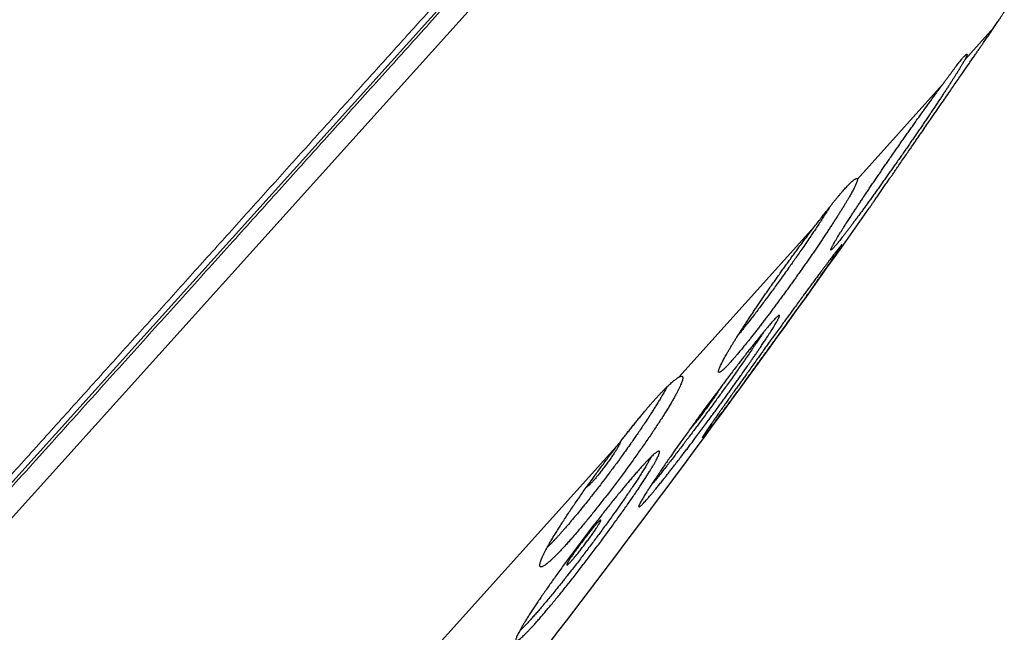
# Model space of a CAD drawing. Header units: millimetres. Extents: x 8 to 587, y 12 to 540.
# Tile 255 of 256: x 568 to 586, y 504 to 515. Entities that reach past the tile are written whole.
import ezdxf

# ---------------------------------------------------------------- set-up
doc = ezdxf.new("R2010")
doc.units = ezdxf.units.MM

msp = doc.modelspace()

# ---------------------------------------------------------------- linework, layer by layer
at = {"color": 7, "linetype": 'Continuous', "lineweight": 30}
msp.add_line((533.908, 468.412), (584.025, 524.073), dxfattribs=at)
at = {"color": 252, "linetype": 'Continuous', "lineweight": 0}
for p, q in [((534.184, 468.095), (584.369, 523.831)), ((584.981, 513.855), (585.497, 514.428)), ((583.074, 511.737), (584.588, 513.418)), ((579.906, 508.219), (582.315, 510.894)), ((575.694, 503.541), (578.832, 507.026))]:
    msp.add_line(p, q, dxfattribs=at)
at = {"color": 7, "linetype": 'Continuous', "lineweight": 30}
msp.add_arc((396.383, 642.634), 228.478, 321.41284, 324.88794, dxfattribs=at)
at = {"color": 252, "linetype": 'Continuous', "lineweight": 0}
for points, knots in [([(533.8, 468.442), (533.8, 468.442), (533.801, 468.443), (533.811, 468.454), (533.826, 468.47), (533.846, 468.493), (533.873, 468.523), (533.906, 468.559), (533.944, 468.602), (533.99, 468.652), (534.042, 468.71), (534.101, 468.776), (534.167, 468.849), (534.239, 468.93), (534.318, 469.017), (534.403, 469.112), (534.494, 469.213), (534.592, 469.322), (534.696, 469.437), (534.807, 469.56), (534.924, 469.69), (535.044, 469.824), (535.168, 469.961), (535.295, 470.102), (535.428, 470.25), (535.566, 470.403), (535.71, 470.563), (535.859, 470.729), (536.015, 470.902), (536.177, 471.082), (536.344, 471.267), (536.516, 471.458), (536.693, 471.655), (536.876, 471.858), (537.067, 472.07), (537.266, 472.292), (537.475, 472.523), (537.688, 472.76), (537.907, 473.003), (538.132, 473.253), (538.362, 473.508), (538.597, 473.77), (538.838, 474.037), (539.084, 474.31), (539.335, 474.589), (539.591, 474.873), (539.847, 475.158), (540.103, 475.442), (540.358, 475.725), (540.617, 476.013), (540.881, 476.306), (541.15, 476.604), (541.424, 476.909), (541.703, 477.219), (541.987, 477.534), (542.274, 477.853), (542.565, 478.177), (542.861, 478.505), (543.16, 478.837), (543.467, 479.178), (543.784, 479.53), (544.109, 479.891), (544.438, 480.256), (544.77, 480.625), (545.107, 480.999), (545.446, 481.376), (545.79, 481.758), (546.137, 482.143), (546.487, 482.532), (546.84, 482.924), (547.197, 483.32), (547.549, 483.712), (547.898, 484.099), (548.242, 484.482), (548.589, 484.867), (548.938, 485.254), (549.291, 485.646), (549.647, 486.042), (550.008, 486.442), (550.37, 486.845), (550.734, 487.249), (551.1, 487.656), (551.469, 488.065), (551.838, 488.475), (552.216, 488.895), (552.601, 489.322), (552.993, 489.758), (553.387, 490.196), (553.783, 490.635), (554.18, 491.076), (554.578, 491.518), (554.977, 491.961), (555.377, 492.406), (555.778, 492.851), (556.18, 493.298), (556.583, 493.745), (556.979, 494.184), (557.367, 494.616), (557.748, 495.039), (558.129, 495.462), (558.511, 495.886), (558.894, 496.311), (559.278, 496.739), (559.665, 497.167), (560.051, 497.596), (560.436, 498.024), (560.822, 498.452), (561.207, 498.88), (561.591, 499.307), (561.981, 499.74), (562.376, 500.179), (562.776, 500.623), (563.175, 501.067), (563.574, 501.509), (563.971, 501.95), (564.366, 502.389), (564.76, 502.827), (565.153, 503.263), (565.544, 503.697), (565.933, 504.13), (566.321, 504.56), (566.699, 504.98), (567.068, 505.39), (567.428, 505.789), (567.786, 506.187), (568.141, 506.582), (568.496, 506.976), (568.851, 507.37), (569.204, 507.762), (569.555, 508.152), (569.903, 508.539), (570.249, 508.923), (570.592, 509.304), (570.933, 509.682), (571.275, 510.063), (571.621, 510.446), (571.968, 510.831), (572.311, 511.213), (572.652, 511.591), (572.988, 511.965), (573.321, 512.334), (573.65, 512.7), (573.976, 513.061), (574.297, 513.418), (574.615, 513.771), (574.928, 514.119), (575.231, 514.456), (575.525, 514.782), (575.808, 515.097), (576.088, 515.408), (576.364, 515.714), (576.637, 516.017), (576.907, 516.317), (577.174, 516.613), (577.436, 516.905), (577.694, 517.191), (577.948, 517.473), (578.197, 517.749), (578.441, 518.021), (578.685, 518.292), (578.927, 518.561), (579.169, 518.829), (579.404, 519.091), (579.635, 519.346), (579.86, 519.596), (580.079, 519.84), (580.293, 520.078), (580.502, 520.31), (580.705, 520.535), (580.902, 520.754), (581.094, 520.967), (581.276, 521.169), (581.449, 521.361), (581.613, 521.544), (581.773, 521.721), (581.927, 521.892), (582.076, 522.058), (582.221, 522.218), (582.36, 522.373), (582.494, 522.522), (582.622, 522.665), (582.745, 522.801), (582.862, 522.931), (582.974, 523.055), (583.081, 523.174), (583.184, 523.289), (583.283, 523.398), (583.374, 523.5), (583.46, 523.595), (583.539, 523.683), (583.612, 523.764), (583.678, 523.837), (583.738, 523.904), (583.792, 523.963), (583.839, 524.015), (583.879, 524.06), (583.913, 524.097), (583.939, 524.127), (583.959, 524.15), (583.974, 524.166), (583.983, 524.176), (583.984, 524.177), (583.985, 524.177)], [0, 0, 0, 0, 0.0049, 0.0098, 0.0147, 0.0196, 0.0245, 0.0294, 0.0343, 0.0392, 0.0443334, 0.0494667, 0.0546, 0.0597333, 0.0648667, 0.07, 0.0751333, 0.0802667, 0.0854, 0.0905333, 0.0956667, 0.1008, 0.10564, 0.11048, 0.11532, 0.12016, 0.125, 0.1299, 0.1348, 0.1397, 0.1446, 0.1495, 0.1544, 0.1593, 0.1642, 0.1693334, 0.1744667, 0.1796, 0.1847334, 0.1898667, 0.195, 0.2001334, 0.2052667, 0.2104, 0.2155334, 0.2206667, 0.2258, 0.23064, 0.23548, 0.24032, 0.24516, 0.25, 0.2549, 0.2598, 0.2647, 0.2696, 0.2745, 0.2794, 0.2843001, 0.2892001, 0.2943334, 0.2994667, 0.3046, 0.3097334, 0.3148667, 0.32, 0.3251334, 0.3302667, 0.3354, 0.3405334, 0.3456667, 0.3508, 0.35564, 0.36048, 0.36532, 0.37016, 0.375, 0.3799001, 0.3848001, 0.3897001, 0.3946001, 0.3995001, 0.4044001, 0.4093001, 0.4142001, 0.4193334, 0.4244667, 0.4296001, 0.4347334, 0.4398667, 0.4450001, 0.4501334, 0.4552667, 0.4604001, 0.4655334, 0.4706667, 0.4758, 0.4806401, 0.4854801, 0.4903201, 0.4951601, 0.5000001, 0.5049001, 0.5098001, 0.5147001, 0.5196001, 0.5245001, 0.5294001, 0.5343001, 0.5392001, 0.5443334, 0.5494668, 0.5546001, 0.5597334, 0.5648667, 0.5700001, 0.5751334, 0.5802667, 0.5854001, 0.5905334, 0.5956667, 0.6008001, 0.6056401, 0.6104801, 0.6153201, 0.6201601, 0.6250001, 0.6299001, 0.6348001, 0.6397001, 0.6446001, 0.6495001, 0.6544001, 0.6593001, 0.6642001, 0.6693334, 0.6744668, 0.6796001, 0.6847334, 0.6898668, 0.6950001, 0.7001334, 0.7052668, 0.7104001, 0.7155334, 0.7206667, 0.7258001, 0.7306401, 0.7354801, 0.7403201, 0.7451601, 0.7500001, 0.7549001, 0.7598001, 0.7647001, 0.7696001, 0.7745001, 0.7794001, 0.7843001, 0.7892001, 0.7943335, 0.7994668, 0.8046001, 0.8097334, 0.8148668, 0.8200001, 0.8251334, 0.8302668, 0.8354001, 0.8405334, 0.8456668, 0.8508001, 0.8556401, 0.8604801, 0.8653201, 0.8701601, 0.8750001, 0.8799001, 0.8848001, 0.8897001, 0.8946001, 0.8995001, 0.9044001, 0.9093001, 0.9142001, 0.9193335, 0.9244668, 0.9296001, 0.9347335, 0.9398668, 0.9450001, 0.9501335, 0.9552668, 0.9604001, 0.9655335, 0.9706668, 0.9758001, 0.9806401, 0.9854801, 0.9903201, 0.9951601, 1, 1, 1, 1]), ([(584.096, 524.077), (584.095, 524.076), (584.093, 524.074), (584.077, 524.055), (584.05, 524.026), (584.013, 523.985), (583.966, 523.932), (583.909, 523.869), (583.843, 523.796), (583.77, 523.715), (583.687, 523.623), (583.595, 523.52), (583.493, 523.408), (583.383, 523.285), (583.263, 523.152), (583.134, 523.009), (582.997, 522.856), (582.851, 522.694), (582.697, 522.523), (582.536, 522.344), (582.366, 522.155), (582.183, 521.952), (581.986, 521.733), (581.774, 521.498), (581.553, 521.253), (581.322, 520.996), (581.082, 520.73), (580.837, 520.458), (580.589, 520.182), (580.337, 519.902), (580.077, 519.614), (579.81, 519.317), (579.534, 519.011), (579.251, 518.696), (578.961, 518.374), (578.662, 518.042), (578.357, 517.703), (578.046, 517.358), (577.73, 517.007), (577.409, 516.651), (577.082, 516.287), (576.739, 515.906), (576.38, 515.508), (576.005, 515.091), (575.622, 514.666), (575.233, 514.234), (574.837, 513.794), (574.441, 513.355), (574.048, 512.917), (573.656, 512.483), (573.259, 512.042), (572.857, 511.595), (572.45, 511.143), (572.037, 510.684), (571.62, 510.221), (571.198, 509.752), (570.771, 509.278), (570.342, 508.802), (569.912, 508.324), (569.481, 507.845), (569.046, 507.362), (568.595, 506.861), (568.129, 506.344), (567.647, 505.809), (567.162, 505.27), (566.673, 504.727), (566.181, 504.181), (565.696, 503.641), (565.217, 503.11), (564.745, 502.586), (564.271, 502.06), (563.796, 501.531), (563.318, 501.001), (562.839, 500.469), (562.358, 499.935), (561.876, 499.4), (561.393, 498.863), (560.912, 498.329), (560.434, 497.797), (559.957, 497.268), (559.481, 496.739), (558.991, 496.195), (558.489, 495.637), (557.974, 495.065), (557.459, 494.494), (556.946, 493.924), (556.433, 493.354), (555.931, 492.796), (555.44, 492.251), (554.96, 491.718), (554.481, 491.187), (554.004, 490.657), (553.53, 490.13), (553.057, 489.604), (552.586, 489.082), (552.118, 488.562), (551.652, 488.045), (551.192, 487.533), (550.737, 487.029), (550.289, 486.53), (549.843, 486.035), (549.389, 485.531), (548.927, 485.018), (548.457, 484.496), (547.992, 483.98), (547.532, 483.468), (547.076, 482.962), (546.634, 482.471), (546.205, 481.995), (545.79, 481.534), (545.38, 481.078), (544.974, 480.628), (544.574, 480.184), (544.18, 479.746), (543.791, 479.314), (543.408, 478.888), (543.03, 478.469), (542.661, 478.059), (542.3, 477.657), (541.947, 477.266), (541.6, 476.88), (541.25, 476.492), (540.899, 476.102), (540.546, 475.71), (540.201, 475.327), (539.864, 474.952), (539.535, 474.587), (539.22, 474.237), (538.919, 473.903), (538.632, 473.584), (538.352, 473.274), (538.08, 472.971), (537.816, 472.678), (537.56, 472.393), (537.312, 472.118), (537.072, 471.851), (536.84, 471.594), (536.618, 471.347), (536.405, 471.111), (536.202, 470.885), (536.007, 470.668), (535.815, 470.456), (535.627, 470.247), (535.445, 470.045), (535.273, 469.853), (535.11, 469.673), (534.958, 469.504), (534.818, 469.349), (534.691, 469.207), (534.575, 469.079), (534.469, 468.96), (534.371, 468.852), (534.283, 468.755), (534.204, 468.667), (534.135, 468.59), (534.075, 468.523), (534.024, 468.466), (533.982, 468.42), (533.95, 468.385), (533.928, 468.36), (533.914, 468.344), (533.912, 468.342), (533.911, 468.341)], [0, 0, 0, 0, 0.006533, 0.013067, 0.0196, 0.026133, 0.032667, 0.0392, 0.04536, 0.05152, 0.05768, 0.06384, 0.07, 0.07616, 0.08232, 0.08848, 0.09464, 0.1008, 0.10685, 0.1129, 0.11895, 0.125, 0.131533, 0.138067, 0.1446, 0.151133, 0.157667, 0.1642, 0.17036, 0.17652, 0.18268, 0.18884, 0.195, 0.20116, 0.20732, 0.21348, 0.21964, 0.2258, 0.23185, 0.2379, 0.24395, 0.25, 0.256533, 0.263067, 0.2696, 0.276133, 0.282667, 0.2892, 0.29536, 0.30152, 0.30768, 0.31384, 0.32, 0.32616, 0.33232, 0.33848, 0.34464, 0.3508, 0.35685, 0.3629, 0.36895, 0.375, 0.381533, 0.388067, 0.3946, 0.401133, 0.407667, 0.4142, 0.42036, 0.42652, 0.43268, 0.43884, 0.445, 0.45116, 0.45732, 0.46348, 0.46964, 0.4758, 0.48185, 0.4879, 0.49395, 0.5, 0.506533, 0.513067, 0.5196, 0.526133, 0.532667, 0.5392, 0.54536, 0.55152, 0.55768, 0.56384, 0.57, 0.57616, 0.58232, 0.58848, 0.59464, 0.6008, 0.60685, 0.6129, 0.61895, 0.625, 0.631533, 0.638067, 0.6446, 0.651133, 0.657667, 0.6642, 0.67036, 0.67652, 0.68268, 0.68884, 0.695, 0.70116, 0.70732, 0.71348, 0.71964, 0.7258, 0.73185, 0.7379, 0.74395, 0.75, 0.756533, 0.763067, 0.7696, 0.776133, 0.782667, 0.7892, 0.79536, 0.80152, 0.80768, 0.81384, 0.82, 0.82616, 0.83232, 0.83848, 0.84464, 0.8508, 0.85685, 0.8629, 0.86895, 0.875, 0.881533, 0.888067, 0.8946, 0.901133, 0.907667, 0.9142, 0.92036, 0.92652, 0.93268, 0.93884, 0.945, 0.95116, 0.95732, 0.96348, 0.96964, 0.9758, 0.98185, 0.9879, 0.99395, 1, 1, 1, 1])]:
    msp.add_open_spline(points, degree=3, knots=knots, dxfattribs=at)
at = {"color": 7, "linetype": 'Continuous', "lineweight": 30}
for points, knots in [([(585.497, 514.428), (585.506, 514.441), (585.523, 514.466), (585.547, 514.501), (585.569, 514.534), (585.589, 514.564), (585.608, 514.592), (585.624, 514.618), (585.638, 514.64), (585.653, 514.662), (585.666, 514.683), (585.675, 514.697), (585.68, 514.705), (585.682, 514.709), (585.682, 514.709), (585.682, 514.709)], [0, 0, 0, 0, 0.071796, 0.143834, 0.215993, 0.289044, 0.362222, 0.436313, 0.510537, 0.585034, 0.693241, 0.801874, 0.875256, 0.948771, 1, 1, 1, 1]), ([(583.284, 511.218), (583.284, 511.218), (583.283, 511.217), (583.287, 511.222), (583.294, 511.232), (583.302, 511.244), (583.312, 511.258), (583.324, 511.275), (583.337, 511.295), (583.353, 511.319), (583.371, 511.345), (583.391, 511.374), (583.413, 511.405), (583.435, 511.437), (583.459, 511.472), (583.484, 511.508), (583.516, 511.554), (583.556, 511.613), (583.604, 511.682), (583.647, 511.745), (583.686, 511.8), (583.721, 511.852), (583.758, 511.905), (583.804, 511.972), (583.859, 512.052), (583.922, 512.143), (583.978, 512.224), (584.026, 512.294), (584.07, 512.358), (584.114, 512.422), (584.169, 512.501), (584.234, 512.595), (584.305, 512.699), (584.367, 512.789), (584.42, 512.866), (584.467, 512.934), (584.515, 513.003), (584.572, 513.086), (584.639, 513.183), (584.711, 513.288), (584.78, 513.387), (584.845, 513.482), (584.907, 513.572), (584.964, 513.654), (585.014, 513.728), (585.062, 513.797), (585.107, 513.862), (585.15, 513.924), (585.19, 513.982), (585.228, 514.037), (585.264, 514.091), (585.307, 514.153), (585.355, 514.223), (585.404, 514.293), (585.443, 514.349), (585.473, 514.393), (585.489, 514.416), (585.497, 514.428)], [0, 0, 0, 0, 0.007104, 0.031662, 0.052277, 0.068267, 0.084258, 0.100361, 0.116464, 0.13274, 0.149016, 0.165409, 0.181803, 0.196822, 0.211841, 0.226953, 0.242064, 0.266484, 0.291003, 0.311582, 0.3267, 0.341817, 0.357027, 0.372237, 0.396816, 0.421493, 0.442205, 0.457447, 0.472688, 0.488022, 0.503356, 0.528137, 0.553018, 0.573901, 0.589238, 0.604574, 0.620005, 0.635436, 0.660376, 0.685416, 0.706436, 0.728891, 0.75142, 0.770043, 0.788709, 0.805492, 0.822305, 0.839204, 0.854507, 0.869811, 0.88521, 0.900608, 0.925501, 0.950496, 0.97148, 0.985731, 1, 1, 1, 1]), ([(584.588, 513.418), (584.6, 513.435), (584.625, 513.469), (584.661, 513.517), (584.696, 513.564), (584.729, 513.609), (584.76, 513.652), (584.791, 513.692), (584.819, 513.73), (584.846, 513.766), (584.871, 513.798), (584.893, 513.827), (584.914, 513.853), (584.934, 513.876), (584.951, 513.897), (584.967, 513.915), (584.981, 513.929), (584.993, 513.941), (585.002, 513.949), (585.01, 513.954), (585.016, 513.956), (585.019, 513.955), (585.021, 513.951), (585.021, 513.943), (585.018, 513.933), (585.013, 513.921), (585.007, 513.907), (585, 513.891), (584.991, 513.874), (584.984, 513.861), (584.981, 513.855)], [0, 0, 0, 0, 0.035897, 0.071854, 0.107994, 0.144196, 0.181107, 0.218084, 0.255263, 0.29251, 0.328547, 0.36471, 0.400937, 0.437627, 0.474384, 0.511545, 0.548915, 0.586355, 0.622098, 0.657964, 0.693892, 0.730269, 0.766709, 0.80354, 0.84057, 0.877667, 0.908157, 0.938685, 0.969324, 1, 1, 1, 1]), ([(584.981, 513.855), (584.977, 513.848), (584.968, 513.832), (584.953, 513.806), (584.933, 513.772), (584.908, 513.731), (584.878, 513.681), (584.847, 513.631), (584.816, 513.582), (584.787, 513.536), (584.756, 513.487), (584.724, 513.437), (584.69, 513.385), (584.654, 513.33), (584.617, 513.273), (584.577, 513.213), (584.537, 513.152), (584.495, 513.089), (584.452, 513.025), (584.409, 512.96), (584.364, 512.894), (584.318, 512.826), (584.271, 512.757), (584.223, 512.685), (584.174, 512.613), (584.124, 512.541), (584.074, 512.468), (584.025, 512.396), (583.975, 512.323), (583.924, 512.25), (583.872, 512.176), (583.82, 512.101), (583.768, 512.026), (583.716, 511.952), (583.665, 511.88), (583.615, 511.809), (583.565, 511.738), (583.515, 511.668), (583.465, 511.598), (583.415, 511.528), (583.366, 511.46), (583.319, 511.393), (583.272, 511.329), (583.228, 511.268), (583.184, 511.207), (583.141, 511.148), (583.098, 511.091), (583.057, 511.035), (583.017, 510.981), (582.979, 510.93), (582.943, 510.882), (582.908, 510.836), (582.876, 510.793), (582.844, 510.753), (582.815, 510.714), (582.786, 510.678), (582.76, 510.644), (582.735, 510.614), (582.713, 510.587), (582.691, 510.56), (582.669, 510.535), (582.649, 510.512), (582.633, 510.496), (582.622, 510.486), (582.614, 510.479), (582.608, 510.476), (582.604, 510.476), (582.602, 510.48), (582.604, 510.489), (582.61, 510.503), (582.617, 510.52), (582.626, 510.538), (582.637, 510.558), (582.651, 510.584), (582.67, 510.617), (582.694, 510.658), (582.719, 510.7), (582.745, 510.742), (582.77, 510.782), (582.797, 510.824), (582.828, 510.874), (582.865, 510.932), (582.908, 510.999), (582.951, 511.065), (582.992, 511.128), (583.031, 511.186), (583.07, 511.246), (583.11, 511.307), (583.152, 511.37), (583.195, 511.434), (583.24, 511.501), (583.286, 511.569), (583.333, 511.639), (583.381, 511.709), (583.429, 511.78), (583.477, 511.85), (583.526, 511.922), (583.576, 511.995), (583.627, 512.068), (583.678, 512.143), (583.73, 512.218), (583.782, 512.292), (583.833, 512.366), (583.884, 512.438), (583.935, 512.51), (583.986, 512.583), (584.037, 512.655), (584.088, 512.727), (584.138, 512.798), (584.188, 512.868), (584.236, 512.935), (584.283, 513.001), (584.33, 513.065), (584.376, 513.129), (584.421, 513.191), (584.465, 513.252), (584.509, 513.311), (584.55, 513.367), (584.575, 513.402), (584.588, 513.418)], [0, 0, 0, 0, 0.007082, 0.015069, 0.023056, 0.033891, 0.044734, 0.055568, 0.063842, 0.072116, 0.080165, 0.088214, 0.096318, 0.104422, 0.112699, 0.120977, 0.129314, 0.137651, 0.145763, 0.153874, 0.162041, 0.170209, 0.178552, 0.186895, 0.195299, 0.203703, 0.211851, 0.219999, 0.228203, 0.236408, 0.244791, 0.253174, 0.261619, 0.270064, 0.278206, 0.286348, 0.294547, 0.302745, 0.311125, 0.319504, 0.327945, 0.336387, 0.344483, 0.352578, 0.36073, 0.368883, 0.377215, 0.385548, 0.393943, 0.402338, 0.410368, 0.418397, 0.426483, 0.434569, 0.442833, 0.451097, 0.459424, 0.46775, 0.475723, 0.483697, 0.494516, 0.505344, 0.516164, 0.524429, 0.532695, 0.540647, 0.548599, 0.559387, 0.570183, 0.580971, 0.589212, 0.597452, 0.605425, 0.613398, 0.624213, 0.635037, 0.645853, 0.654112, 0.662372, 0.6704, 0.678428, 0.689317, 0.700215, 0.711104, 0.71942, 0.727736, 0.735829, 0.743922, 0.752071, 0.760219, 0.768543, 0.776867, 0.785252, 0.793636, 0.801776, 0.809917, 0.818114, 0.82631, 0.834685, 0.84306, 0.851496, 0.859932, 0.868081, 0.87623, 0.884435, 0.892641, 0.901026, 0.909412, 0.91786, 0.926308, 0.934421, 0.942535, 0.950705, 0.958876, 0.967227, 0.975578, 0.983992, 0.992405, 1, 1, 1, 1]), ([(583.074, 511.737), (583.074, 511.733), (583.075, 511.726), (583.072, 511.709), (583.066, 511.689), (583.057, 511.667), (583.048, 511.644), (583.036, 511.618), (583.022, 511.59), (583.006, 511.558), (582.988, 511.524), (582.968, 511.487), (582.945, 511.447), (582.921, 511.405), (582.896, 511.361), (582.868, 511.315), (582.839, 511.266), (582.807, 511.214), (582.773, 511.16), (582.738, 511.104), (582.701, 511.046), (582.663, 510.987), (582.624, 510.926), (582.583, 510.864), (582.541, 510.8), (582.497, 510.734), (582.452, 510.666), (582.405, 510.597), (582.358, 510.527), (582.31, 510.457), (582.262, 510.387), (582.213, 510.316), (582.162, 510.243), (582.111, 510.17), (582.059, 510.096), (582.006, 510.022), (581.954, 509.948), (581.902, 509.875), (581.85, 509.804), (581.799, 509.732), (581.746, 509.661), (581.694, 509.589), (581.641, 509.518), (581.589, 509.447), (581.537, 509.378), (581.487, 509.311), (581.438, 509.247), (581.39, 509.183), (581.342, 509.12), (581.294, 509.059), (581.247, 508.999), (581.201, 508.94), (581.157, 508.884), (581.115, 508.831), (581.069, 508.775), (581.021, 508.716), (580.97, 508.655), (580.926, 508.603), (580.888, 508.558), (580.856, 508.522), (580.826, 508.488), (580.795, 508.453), (580.763, 508.419), (580.731, 508.387), (580.705, 508.362), (580.684, 508.343), (580.667, 508.328), (580.652, 508.317), (580.638, 508.309), (580.626, 508.303), (580.616, 508.302), (580.61, 508.306), (580.608, 508.314), (580.608, 508.324), (580.61, 508.336), (580.615, 508.354), (580.623, 508.377), (580.636, 508.408), (580.652, 508.441), (580.668, 508.474), (580.686, 508.508), (580.705, 508.543), (580.726, 508.581), (580.748, 508.621), (580.773, 508.664), (580.8, 508.71), (580.83, 508.758), (580.861, 508.809), (580.893, 508.862), (580.927, 508.916), (580.963, 508.972), (580.999, 509.03), (581.038, 509.09), (581.079, 509.152), (581.121, 509.217), (581.165, 509.283), (581.209, 509.35), (581.255, 509.417), (581.3, 509.485), (581.347, 509.554), (581.396, 509.625), (581.445, 509.697), (581.496, 509.77), (581.547, 509.844), (581.599, 509.917), (581.65, 509.99), (581.702, 510.062), (581.753, 510.134), (581.805, 510.207), (581.858, 510.28), (581.911, 510.353), (581.964, 510.426), (582.025, 510.509), (582.093, 510.6), (582.168, 510.701), (582.242, 510.799), (582.29, 510.862), (582.315, 510.894)], [0, 0, 0, 0, 0.010545, 0.021098, 0.031643, 0.039651, 0.04766, 0.055723, 0.063787, 0.072023, 0.08026, 0.088555, 0.096851, 0.104925, 0.112999, 0.121128, 0.129257, 0.137561, 0.145865, 0.154229, 0.162592, 0.170722, 0.178852, 0.187037, 0.195223, 0.203586, 0.211948, 0.220372, 0.228796, 0.236947, 0.245098, 0.253306, 0.261514, 0.269901, 0.278288, 0.286738, 0.295187, 0.303315, 0.311444, 0.319629, 0.327814, 0.33618, 0.344546, 0.352974, 0.361403, 0.369474, 0.377545, 0.385673, 0.393801, 0.402109, 0.410417, 0.418787, 0.427157, 0.435163, 0.443168, 0.454032, 0.464904, 0.475768, 0.484069, 0.49237, 0.50033, 0.508291, 0.519091, 0.529901, 0.540702, 0.548953, 0.557204, 0.565159, 0.573114, 0.583906, 0.594706, 0.605497, 0.61374, 0.621982, 0.629973, 0.637964, 0.648803, 0.659651, 0.67049, 0.678768, 0.687046, 0.695099, 0.703152, 0.71126, 0.719368, 0.72765, 0.735932, 0.744274, 0.752616, 0.76073, 0.768845, 0.777015, 0.785186, 0.793532, 0.801879, 0.810287, 0.818694, 0.826843, 0.834992, 0.843197, 0.851403, 0.859787, 0.868171, 0.876618, 0.885064, 0.893204, 0.901344, 0.909541, 0.917738, 0.926116, 0.934493, 0.942933, 0.951373, 0.963411, 0.975567, 0.987723, 1, 1, 1, 1]), ([(582.315, 510.894), (582.336, 510.922), (582.38, 510.979), (582.444, 511.062), (582.506, 511.142), (582.559, 511.211), (582.605, 511.269), (582.644, 511.318), (582.682, 511.365), (582.718, 511.41), (582.754, 511.453), (582.788, 511.493), (582.821, 511.531), (582.851, 511.565), (582.88, 511.596), (582.906, 511.624), (582.931, 511.649), (582.954, 511.671), (582.975, 511.691), (582.995, 511.708), (583.013, 511.722), (583.03, 511.734), (583.046, 511.743), (583.06, 511.747), (583.07, 511.745), (583.073, 511.74), (583.074, 511.737)], [0, 0, 0, 0, 0.05111, 0.102393, 0.154215, 0.20622, 0.24251, 0.278864, 0.315411, 0.352023, 0.389384, 0.426815, 0.46446, 0.502177, 0.538, 0.573884, 0.609957, 0.646092, 0.68295, 0.719875, 0.757003, 0.794198, 0.845204, 0.896385, 0.948102, 1, 1, 1, 1]), ([(582.591, 511.251), (582.584, 511.24), (582.56, 511.202), (582.516, 511.132), (582.46, 511.045), (582.403, 510.959), (582.35, 510.878), (582.298, 510.8), (582.241, 510.716), (582.176, 510.621), (582.107, 510.519), (582.039, 510.421), (581.976, 510.331), (581.916, 510.245), (581.852, 510.154), (581.78, 510.054), (581.705, 509.95), (581.634, 509.851), (581.569, 509.762), (581.508, 509.679), (581.447, 509.598), (581.384, 509.514), (581.32, 509.428), (581.256, 509.344), (581.193, 509.262), (581.131, 509.182), (581.077, 509.113), (581.029, 509.052), (580.99, 509.003), (580.965, 508.973), (580.954, 508.959)], [0, 0, 0, 0, 0.016786, 0.060035, 0.103465, 0.141018, 0.17869, 0.210817, 0.243018, 0.286371, 0.329906, 0.367596, 0.405405, 0.437691, 0.470052, 0.513364, 0.556858, 0.594473, 0.632208, 0.664395, 0.696657, 0.734009, 0.771121, 0.80835, 0.845862, 0.883496, 0.921784, 0.949352, 0.976969, 1, 1, 1, 1]), ([(582.42, 510.082), (582.432, 510.098), (582.456, 510.13), (582.491, 510.176), (582.524, 510.22), (582.555, 510.262), (582.585, 510.302), (582.614, 510.339), (582.64, 510.374), (582.665, 510.406), (582.687, 510.435), (582.709, 510.464), (582.731, 510.492), (582.752, 510.517), (582.767, 510.536), (582.778, 510.549), (582.786, 510.558), (582.791, 510.563), (582.795, 510.566), (582.796, 510.565), (582.794, 510.559), (582.788, 510.548), (582.779, 510.534), (582.77, 510.518), (582.758, 510.5), (582.743, 510.477), (582.723, 510.447), (582.698, 510.41), (582.672, 510.371), (582.645, 510.332), (582.619, 510.294), (582.591, 510.254), (582.559, 510.207), (582.52, 510.152), (582.475, 510.087), (582.431, 510.024), (582.389, 509.964), (582.349, 509.908), (582.309, 509.851), (582.263, 509.785), (582.21, 509.71), (582.149, 509.626), (582.092, 509.546), (582.039, 509.471), (581.99, 509.402), (581.941, 509.334), (581.886, 509.257), (581.824, 509.171), (581.756, 509.075), (581.692, 508.987), (581.633, 508.906), (581.581, 508.833), (581.528, 508.761), (581.477, 508.689), (581.425, 508.618), (581.373, 508.547), (581.321, 508.475), (581.269, 508.404), (581.218, 508.333), (581.167, 508.264), (581.118, 508.196), (581.065, 508.123), (581.007, 508.044), (580.945, 507.96), (580.89, 507.885), (580.841, 507.819), (580.799, 507.762), (580.758, 507.707), (580.715, 507.649), (580.67, 507.588), (580.622, 507.525), (580.582, 507.471), (580.547, 507.424), (580.517, 507.385), (580.49, 507.35), (580.462, 507.313), (580.434, 507.277), (580.407, 507.241), (580.385, 507.214), (580.368, 507.192), (580.355, 507.176), (580.344, 507.163), (580.334, 507.152), (580.326, 507.144), (580.322, 507.14), (580.321, 507.142), (580.323, 507.147), (580.328, 507.155), (580.334, 507.166), (580.343, 507.182), (580.357, 507.202), (580.375, 507.231), (580.395, 507.261), (580.417, 507.293), (580.438, 507.324), (580.461, 507.357), (580.488, 507.397), (580.521, 507.445), (580.56, 507.502), (580.599, 507.558), (580.637, 507.612), (580.673, 507.663), (580.71, 507.716), (580.752, 507.776), (580.801, 507.845), (580.857, 507.924), (580.911, 508), (580.961, 508.071), (581.008, 508.137), (581.055, 508.202), (581.108, 508.277), (581.168, 508.36), (581.234, 508.453), (581.297, 508.54), (581.355, 508.621), (581.407, 508.693), (581.458, 508.765), (581.516, 508.845), (581.58, 508.933), (581.65, 509.029), (581.714, 509.118), (581.772, 509.198), (581.824, 509.269), (581.875, 509.339), (581.93, 509.415), (581.991, 509.498), (582.056, 509.587), (582.114, 509.666), (582.166, 509.737), (582.216, 509.805), (582.267, 509.875), (582.32, 509.947), (582.372, 510.016), (582.404, 510.06), (582.42, 510.082)], [0, 0, 0, 0, 0.006554, 0.013108, 0.019707, 0.026306, 0.033049, 0.039791, 0.046583, 0.053375, 0.059929, 0.066484, 0.075376, 0.084276, 0.093169, 0.099963, 0.106757, 0.113296, 0.119834, 0.128706, 0.137584, 0.146455, 0.153232, 0.160008, 0.166548, 0.173088, 0.18196, 0.190839, 0.199711, 0.206488, 0.213264, 0.219828, 0.226393, 0.235297, 0.244209, 0.253114, 0.259914, 0.266715, 0.273316, 0.279918, 0.288872, 0.297834, 0.306789, 0.313628, 0.320468, 0.327102, 0.333737, 0.342738, 0.351746, 0.360747, 0.367622, 0.374497, 0.381147, 0.387797, 0.394493, 0.401189, 0.408032, 0.414874, 0.421767, 0.42866, 0.4353, 0.44194, 0.45095, 0.459968, 0.468978, 0.475862, 0.482746, 0.489356, 0.495965, 0.504934, 0.51391, 0.522879, 0.529732, 0.536585, 0.543157, 0.549728, 0.558646, 0.56757, 0.576487, 0.5833, 0.590114, 0.596657, 0.6032, 0.612078, 0.620963, 0.629842, 0.636624, 0.643406, 0.649943, 0.65648, 0.665348, 0.674223, 0.683092, 0.689865, 0.696639, 0.703194, 0.709749, 0.71864, 0.727539, 0.736431, 0.743222, 0.750013, 0.756602, 0.763191, 0.77213, 0.781075, 0.790014, 0.79684, 0.803667, 0.810292, 0.816918, 0.825906, 0.834901, 0.843889, 0.850754, 0.857619, 0.864267, 0.870915, 0.879934, 0.888961, 0.89798, 0.90487, 0.91176, 0.918406, 0.925052, 0.93407, 0.943095, 0.952113, 0.959002, 0.965892, 0.974358, 0.982885, 0.991411, 1, 1, 1, 1]), ([(581.28, 508.859), (581.293, 508.875), (581.318, 508.906), (581.354, 508.951), (581.388, 508.993), (581.422, 509.034), (581.454, 509.072), (581.484, 509.108), (581.512, 509.142), (581.539, 509.172), (581.563, 509.199), (581.587, 509.226), (581.612, 509.252), (581.635, 509.276), (581.652, 509.292), (581.666, 509.304), (581.675, 509.311), (581.683, 509.315), (581.689, 509.316), (581.692, 509.314), (581.692, 509.305), (581.689, 509.293), (581.682, 509.278), (581.675, 509.261), (581.665, 509.241), (581.651, 509.217), (581.634, 509.186), (581.611, 509.147), (581.586, 509.106), (581.561, 509.066), (581.536, 509.027), (581.51, 508.986), (581.479, 508.938), (581.442, 508.882), (581.398, 508.816), (581.355, 508.752), (581.314, 508.691), (581.275, 508.634), (581.235, 508.576), (581.189, 508.51), (581.137, 508.434), (581.077, 508.349), (581.021, 508.268), (580.967, 508.192), (580.918, 508.124), (580.869, 508.055), (580.82, 507.986), (580.77, 507.916), (580.718, 507.845), (580.666, 507.773), (580.613, 507.7), (580.56, 507.626), (580.506, 507.554), (580.454, 507.482), (580.395, 507.403), (580.331, 507.316), (580.261, 507.222), (580.196, 507.136), (580.138, 507.058), (580.087, 506.99), (580.037, 506.924), (579.982, 506.852), (579.923, 506.775), (579.859, 506.692), (579.803, 506.619), (579.752, 506.554), (579.708, 506.499), (579.667, 506.445), (579.622, 506.389), (579.574, 506.33), (579.525, 506.269), (579.482, 506.217), (579.446, 506.172), (579.414, 506.135), (579.386, 506.101), (579.356, 506.066), (579.325, 506.031), (579.296, 505.999), (579.271, 505.973), (579.252, 505.953), (579.237, 505.938), (579.224, 505.927), (579.212, 505.917), (579.202, 505.911), (579.195, 505.91), (579.192, 505.913), (579.192, 505.92), (579.194, 505.929), (579.199, 505.941), (579.206, 505.958), (579.217, 505.981), (579.233, 506.01), (579.252, 506.042), (579.271, 506.075), (579.291, 506.108), (579.312, 506.142), (579.338, 506.183), (579.369, 506.232), (579.407, 506.29), (579.444, 506.348), (579.481, 506.403), (579.516, 506.455), (579.552, 506.508), (579.593, 506.569), (579.642, 506.64), (579.697, 506.72), (579.75, 506.796), (579.8, 506.868), (579.847, 506.934), (579.893, 507), (579.946, 507.075), (580.006, 507.159), (580.073, 507.252), (580.135, 507.339), (580.194, 507.42), (580.246, 507.492), (580.298, 507.564), (580.356, 507.643), (580.421, 507.731), (580.492, 507.827), (580.557, 507.915), (580.616, 507.994), (580.669, 508.065), (580.72, 508.134), (580.777, 508.209), (580.838, 508.29), (580.905, 508.377), (580.965, 508.456), (581.018, 508.525), (581.069, 508.591), (581.122, 508.659), (581.177, 508.729), (581.23, 508.796), (581.263, 508.838), (581.28, 508.859)], [0, 0, 0, 0, 0.0065395, 0.013079, 0.0196638, 0.0262486, 0.0329766, 0.0397045, 0.046482, 0.0532595, 0.059799, 0.0663385, 0.0752113, 0.084091, 0.0929638, 0.0997417, 0.1065197, 0.113057, 0.1195943, 0.1284632, 0.137339, 0.1462079, 0.152982, 0.159756, 0.1663131, 0.1728703, 0.1817653, 0.1906672, 0.1995623, 0.2063557, 0.2131491, 0.2197416, 0.2263341, 0.235277, 0.2442269, 0.2531698, 0.2599999, 0.2668299, 0.273458, 0.2800862, 0.2890782, 0.2980772, 0.3070691, 0.3139372, 0.3208053, 0.3274539, 0.3341025, 0.3407973, 0.3474921, 0.3543326, 0.3611732, 0.3680642, 0.3749552, 0.3815998, 0.3882443, 0.3972604, 0.4062837, 0.4152998, 0.4221883, 0.4290768, 0.4356945, 0.4423121, 0.4512923, 0.4602796, 0.4692597, 0.4761212, 0.4829827, 0.4895626, 0.4961426, 0.5050714, 0.5140073, 0.5229361, 0.5297581, 0.5365801, 0.5431283, 0.5496764, 0.5585613, 0.5674533, 0.5763381, 0.5831258, 0.5899134, 0.5964495, 0.6029856, 0.6118531, 0.6207276, 0.6295951, 0.6363685, 0.6431418, 0.6496906, 0.6562393, 0.6651232, 0.674014, 0.6828978, 0.6896829, 0.6964679, 0.7030485, 0.709629, 0.7185557, 0.7274894, 0.7364161, 0.7432337, 0.7500512, 0.7566691, 0.763287, 0.7722647, 0.7812495, 0.7902272, 0.7970841, 0.8039411, 0.8105856, 0.8172301, 0.8262449, 0.8352668, 0.8442816, 0.8511678, 0.8580539, 0.8647026, 0.8713512, 0.8803726, 0.8894011, 0.8984224, 0.9053147, 0.912207, 0.918835, 0.9254631, 0.9344573, 0.9434587, 0.9524529, 0.959325, 0.9661972, 0.9745879, 0.9830383, 0.9914888, 1, 1, 1, 1]), ([(581.408, 509.017), (581.396, 508.998), (581.37, 508.958), (581.326, 508.891), (581.284, 508.829), (581.246, 508.773), (581.205, 508.712), (581.151, 508.633), (581.087, 508.54), (581.021, 508.446), (580.955, 508.352), (580.886, 508.253), (580.816, 508.155), (580.748, 508.06), (580.685, 507.973), (580.625, 507.889), (580.56, 507.8), (580.488, 507.701), (580.413, 507.598), (580.34, 507.499), (580.275, 507.411), (580.213, 507.327), (580.152, 507.246), (580.09, 507.163), (580.027, 507.08), (579.965, 506.998), (579.901, 506.915), (579.834, 506.827), (579.777, 506.752), (579.727, 506.689), (579.678, 506.626), (579.62, 506.552), (579.557, 506.472), (579.499, 506.401), (579.454, 506.345), (579.42, 506.304), (579.404, 506.285), (579.399, 506.278)], [0, 0, 0, 0, 0.029667, 0.061397, 0.093247, 0.112441, 0.131662, 0.167617, 0.203745, 0.235658, 0.267693, 0.30118, 0.334808, 0.363887, 0.393058, 0.417936, 0.442872, 0.476384, 0.510037, 0.539139, 0.568333, 0.593234, 0.618192, 0.646529, 0.673301, 0.700146, 0.729587, 0.759125, 0.792995, 0.81212, 0.831272, 0.867101, 0.903106, 0.934915, 0.966847, 0.988199, 1, 1, 1, 1]), ([(579.906, 508.219), (579.913, 508.222), (579.926, 508.229), (579.942, 508.235), (579.955, 508.236), (579.966, 508.232), (579.972, 508.222), (579.975, 508.208), (579.973, 508.188), (579.968, 508.162), (579.958, 508.132), (579.945, 508.098), (579.928, 508.058), (579.907, 508.013), (579.881, 507.963), (579.852, 507.908), (579.82, 507.85), (579.785, 507.788), (579.745, 507.722), (579.703, 507.651), (579.656, 507.576), (579.607, 507.498), (579.555, 507.417), (579.501, 507.335), (579.444, 507.249), (579.384, 507.16), (579.321, 507.068), (579.256, 506.976), (579.191, 506.883), (579.125, 506.789), (579.056, 506.694), (578.986, 506.598), (578.914, 506.5), (578.843, 506.403), (578.771, 506.308), (578.701, 506.215), (578.629, 506.122), (578.557, 506.03), (578.485, 505.938), (578.414, 505.849), (578.346, 505.763), (578.279, 505.681), (578.212, 505.6), (578.147, 505.522), (578.083, 505.447), (578.021, 505.375), (577.963, 505.308), (577.907, 505.246), (577.853, 505.187), (577.802, 505.132), (577.753, 505.081), (577.707, 505.035), (577.665, 504.994), (577.626, 504.958), (577.591, 504.926), (577.558, 504.9), (577.529, 504.878), (577.504, 504.862), (577.483, 504.851), (577.466, 504.845), (577.452, 504.845), (577.442, 504.849), (577.436, 504.86), (577.434, 504.875), (577.436, 504.895), (577.442, 504.921), (577.452, 504.951), (577.466, 504.987), (577.484, 505.028), (577.505, 505.074), (577.531, 505.124), (577.56, 505.178), (577.592, 505.237), (577.629, 505.3), (577.669, 505.369), (577.713, 505.44), (577.759, 505.514), (577.808, 505.591), (577.86, 505.672), (577.915, 505.756), (577.974, 505.844), (578.034, 505.933), (578.096, 506.023), (578.159, 506.115), (578.225, 506.208), (578.293, 506.303), (578.363, 506.4), (578.431, 506.495), (578.499, 506.586), (578.564, 506.674), (578.63, 506.762), (578.697, 506.851), (578.765, 506.939), (578.81, 506.997), (578.832, 507.026)], [0, 0, 0, 0, 0.009579, 0.019181, 0.029878, 0.040583, 0.05128, 0.062283, 0.073295, 0.084298, 0.09508, 0.105871, 0.116653, 0.127744, 0.138844, 0.149935, 0.160797, 0.171667, 0.18253, 0.193705, 0.204889, 0.216065, 0.226967, 0.237877, 0.248779, 0.259998, 0.271227, 0.282446, 0.293329, 0.30422, 0.315103, 0.326306, 0.337518, 0.348721, 0.359535, 0.370356, 0.38117, 0.392302, 0.403444, 0.414577, 0.425301, 0.436034, 0.446758, 0.457799, 0.468848, 0.479888, 0.490544, 0.501208, 0.511864, 0.522831, 0.533807, 0.544774, 0.555411, 0.566057, 0.576694, 0.587638, 0.598592, 0.609536, 0.620211, 0.630895, 0.641571, 0.652552, 0.663542, 0.674523, 0.685277, 0.69604, 0.706794, 0.717856, 0.728926, 0.739988, 0.750828, 0.761676, 0.772516, 0.783667, 0.794827, 0.805979, 0.816874, 0.827777, 0.838673, 0.849884, 0.861105, 0.872316, 0.883212, 0.894115, 0.905011, 0.916226, 0.92745, 0.938665, 0.948757, 0.958856, 0.968948, 0.979296, 0.989652, 1, 1, 1, 1]), ([(578.832, 507.026), (578.843, 507.04), (578.872, 507.077), (578.917, 507.135), (578.969, 507.201), (579.02, 507.266), (579.071, 507.33), (579.121, 507.394), (579.172, 507.456), (579.221, 507.517), (579.27, 507.576), (579.316, 507.632), (579.361, 507.685), (579.405, 507.736), (579.449, 507.786), (579.491, 507.833), (579.533, 507.879), (579.573, 507.923), (579.612, 507.963), (579.648, 508), (579.682, 508.034), (579.715, 508.065), (579.746, 508.094), (579.776, 508.121), (579.804, 508.145), (579.831, 508.166), (579.857, 508.186), (579.883, 508.205), (579.898, 508.214), (579.906, 508.219)], [0, 0, 0, 0, 0.0228609, 0.0592066, 0.0956149, 0.1322137, 0.1688767, 0.2062785, 0.2437494, 0.2814312, 0.3191843, 0.3553024, 0.3914837, 0.4278573, 0.4642956, 0.5014773, 0.5387285, 0.5761902, 0.6137228, 0.6494541, 0.6852465, 0.7212242, 0.757264, 0.7940133, 0.8308283, 0.867842, 0.9049223, 0.9523913, 1, 1, 1, 1]), ([(579.693, 508.044), (579.691, 508.04), (579.683, 508.024), (579.661, 507.984), (579.626, 507.922), (579.584, 507.849), (579.54, 507.777), (579.5, 507.711), (579.459, 507.646), (579.413, 507.574), (579.357, 507.488), (579.295, 507.394), (579.233, 507.303), (579.178, 507.221), (579.124, 507.144), (579.065, 507.059), (578.995, 506.96), (578.92, 506.855), (578.848, 506.755), (578.784, 506.668), (578.724, 506.587), (578.663, 506.505), (578.597, 506.418), (578.528, 506.327), (578.459, 506.237), (578.39, 506.149), (578.32, 506.06), (578.257, 505.981), (578.2, 505.911), (578.151, 505.85), (578.102, 505.791), (578.054, 505.732), (578.007, 505.676), (577.96, 505.621), (577.914, 505.568), (577.87, 505.517), (577.827, 505.468), (577.786, 505.422), (577.747, 505.378), (577.708, 505.336), (577.671, 505.297), (577.635, 505.259), (577.601, 505.224), (577.578, 505.202), (577.567, 505.191), (577.567, 505.191)], [0, 0, 0, 0, 0.005447, 0.025942, 0.058665, 0.091537, 0.118306, 0.145157, 0.167073, 0.189033, 0.221822, 0.254762, 0.281635, 0.308591, 0.330624, 0.352702, 0.385471, 0.418392, 0.445205, 0.472102, 0.494059, 0.516062, 0.543581, 0.570002, 0.596503, 0.623245, 0.650071, 0.678357, 0.698219, 0.718115, 0.738161, 0.758206, 0.778397, 0.798588, 0.818934, 0.839319, 0.859056, 0.878829, 0.898748, 0.918668, 0.93873, 0.958792, 0.979007, 0.999259, 1, 1, 1, 1]), ([(580.662, 508.056), (580.662, 508.056), (580.66, 508.052), (580.654, 508.043), (580.645, 508.027), (580.634, 508.009), (580.62, 507.989), (580.605, 507.966), (580.589, 507.941), (580.571, 507.914), (580.551, 507.886), (580.53, 507.856), (580.508, 507.825), (580.485, 507.792), (580.461, 507.759), (580.437, 507.725), (580.412, 507.691), (580.387, 507.656), (580.361, 507.622), (580.336, 507.588), (580.311, 507.555), (580.287, 507.522), (580.263, 507.491), (580.24, 507.461), (580.218, 507.432), (580.197, 507.406), (580.178, 507.381), (580.159, 507.359), (580.143, 507.338), (580.128, 507.32), (580.115, 507.305), (580.104, 507.293), (580.098, 507.287), (580.096, 507.284)], [0, 0, 0, 0, 0.002452, 0.035659, 0.068867, 0.102671, 0.135477, 0.168864, 0.202252, 0.236239, 0.269222, 0.302791, 0.33636, 0.370536, 0.403617, 0.436928, 0.470965, 0.505252, 0.538309, 0.571962, 0.605615, 0.639886, 0.672807, 0.706324, 0.73984, 0.773973, 0.806706, 0.84003, 0.873353, 0.90729, 0.939866, 0.973028, 1, 1, 1, 1]), ([(578.863, 507.066), (578.863, 507.065), (578.864, 507.063), (578.862, 507.056), (578.859, 507.045), (578.853, 507.031), (578.845, 507.015), (578.836, 506.996), (578.824, 506.975), (578.81, 506.952), (578.795, 506.926), (578.777, 506.899), (578.759, 506.87), (578.738, 506.839), (578.717, 506.808), (578.695, 506.775), (578.671, 506.741), (578.646, 506.707), (578.621, 506.673), (578.596, 506.639), (578.57, 506.604), (578.545, 506.571), (578.519, 506.538), (578.494, 506.506), (578.469, 506.475), (578.445, 506.446), (578.422, 506.419), (578.4, 506.393), (578.379, 506.369), (578.359, 506.347), (578.341, 506.328), (578.325, 506.311), (578.31, 506.297), (578.296, 506.284), (578.283, 506.274), (578.276, 506.27), (578.273, 506.268)], [0, 0, 0, 0, 0.010788, 0.040224, 0.069659, 0.099621, 0.128782, 0.158459, 0.188136, 0.218346, 0.24768, 0.277537, 0.307394, 0.337792, 0.367157, 0.396727, 0.426946, 0.457389, 0.486629, 0.516399, 0.546169, 0.576491, 0.605504, 0.635045, 0.664585, 0.694672, 0.723461, 0.752768, 0.782076, 0.811922, 0.840585, 0.86976, 0.898935, 0.928639, 0.964131, 1, 1, 1, 1]), ([(579.11, 506.473), (579.128, 506.493), (579.163, 506.533), (579.213, 506.589), (579.26, 506.642), (579.305, 506.69), (579.346, 506.734), (579.384, 506.773), (579.419, 506.806), (579.449, 506.835), (579.476, 506.859), (579.5, 506.878), (579.52, 506.891), (579.536, 506.899), (579.548, 506.902), (579.556, 506.9), (579.56, 506.893), (579.56, 506.88), (579.556, 506.862), (579.548, 506.839), (579.536, 506.811), (579.52, 506.778), (579.501, 506.74), (579.477, 506.697), (579.45, 506.649), (579.418, 506.596), (579.384, 506.54), (579.346, 506.48), (579.305, 506.415), (579.26, 506.346), (579.212, 506.273), (579.161, 506.197), (579.107, 506.119), (579.052, 506.038), (578.993, 505.954), (578.932, 505.867), (578.868, 505.777), (578.802, 505.685), (578.736, 505.594), (578.669, 505.501), (578.6, 505.407), (578.529, 505.312), (578.457, 505.215), (578.385, 505.119), (578.313, 505.025), (578.242, 504.932), (578.17, 504.839), (578.098, 504.746), (578.026, 504.654), (577.956, 504.565), (577.887, 504.479), (577.821, 504.396), (577.755, 504.315), (577.69, 504.236), (577.627, 504.159), (577.566, 504.087), (577.508, 504.019), (577.454, 503.955), (577.401, 503.895), (577.351, 503.838), (577.303, 503.785), (577.258, 503.738), (577.218, 503.695), (577.181, 503.658), (577.147, 503.624), (577.117, 503.596), (577.09, 503.573), (577.066, 503.554), (577.047, 503.542), (577.032, 503.534), (577.021, 503.532), (577.013, 503.535), (577.01, 503.543), (577.01, 503.557), (577.015, 503.575), (577.023, 503.599), (577.035, 503.627), (577.052, 503.661), (577.072, 503.7), (577.096, 503.744), (577.124, 503.792), (577.155, 503.844), (577.19, 503.901), (577.228, 503.962), (577.271, 504.029), (577.316, 504.098), (577.364, 504.171), (577.415, 504.246), (577.468, 504.324), (577.525, 504.407), (577.585, 504.493), (577.647, 504.58), (577.71, 504.669), (577.774, 504.759), (577.841, 504.851), (577.91, 504.945), (577.98, 505.041), (578.051, 505.136), (578.122, 505.231), (578.193, 505.325), (578.264, 505.42), (578.337, 505.514), (578.41, 505.609), (578.482, 505.701), (578.552, 505.791), (578.621, 505.878), (578.689, 505.964), (578.757, 506.049), (578.824, 506.131), (578.888, 506.208), (578.947, 506.28), (579.004, 506.348), (579.058, 506.412), (579.093, 506.452), (579.11, 506.473)], [0, 0, 0, 0, 0.008747, 0.0175, 0.026247, 0.035248, 0.044257, 0.053258, 0.062005, 0.070758, 0.079505, 0.088505, 0.097512, 0.106512, 0.115274, 0.124043, 0.132805, 0.14182, 0.150841, 0.159855, 0.168662, 0.177475, 0.186281, 0.195341, 0.204407, 0.213467, 0.222323, 0.231186, 0.240042, 0.249153, 0.258272, 0.267383, 0.276273, 0.285169, 0.294059, 0.303207, 0.312362, 0.321509, 0.330401, 0.3393, 0.348192, 0.357344, 0.366503, 0.375655, 0.384517, 0.393386, 0.402248, 0.41137, 0.420499, 0.429621, 0.438434, 0.447254, 0.456067, 0.465138, 0.474217, 0.483288, 0.492055, 0.500828, 0.509595, 0.518617, 0.527647, 0.53667, 0.545413, 0.554163, 0.562907, 0.571904, 0.580908, 0.589904, 0.598657, 0.607417, 0.61617, 0.625175, 0.634187, 0.643192, 0.651983, 0.660781, 0.669572, 0.678616, 0.687666, 0.69671, 0.705551, 0.714399, 0.72324, 0.732336, 0.741439, 0.750534, 0.759416, 0.768305, 0.777187, 0.786326, 0.795472, 0.804611, 0.813506, 0.822408, 0.831303, 0.840457, 0.849619, 0.858774, 0.867648, 0.876529, 0.885404, 0.894538, 0.903681, 0.912815, 0.921644, 0.93048, 0.939309, 0.948398, 0.957494, 0.966582, 0.97489, 0.983197, 0.991599, 1, 1, 1, 1]), ([(579.412, 506.8), (579.406, 506.788), (579.393, 506.763), (579.368, 506.717), (579.341, 506.671), (579.316, 506.63), (579.288, 506.583), (579.25, 506.522), (579.201, 506.446), (579.151, 506.368), (579.098, 506.289), (579.04, 506.203), (578.981, 506.117), (578.921, 506.031), (578.865, 505.951), (578.811, 505.874), (578.753, 505.793), (578.689, 505.704), (578.62, 505.609), (578.551, 505.515), (578.485, 505.425), (578.419, 505.336), (578.353, 505.248), (578.287, 505.161), (578.221, 505.074), (578.154, 504.987), (578.085, 504.897), (578.011, 504.802), (577.945, 504.719), (577.889, 504.647), (577.832, 504.575), (577.762, 504.489), (577.685, 504.394), (577.613, 504.306), (577.554, 504.235), (577.504, 504.175), (577.455, 504.117), (577.4, 504.054), (577.342, 503.987), (577.287, 503.926), (577.242, 503.876), (577.205, 503.836), (577.176, 503.805), (577.148, 503.776), (577.121, 503.75), (577.097, 503.727), (577.083, 503.714), (577.076, 503.707)], [0, 0, 0, 0, 0.022538, 0.047594, 0.072745, 0.087903, 0.103081, 0.131474, 0.160004, 0.185205, 0.210502, 0.236946, 0.263501, 0.286464, 0.3095, 0.329146, 0.348837, 0.373429, 0.39811, 0.421208, 0.44438, 0.465802, 0.487284, 0.50965, 0.530785, 0.551978, 0.575232, 0.598563, 0.625322, 0.640424, 0.655548, 0.683841, 0.712274, 0.737393, 0.762609, 0.77947, 0.79636, 0.821857, 0.847458, 0.873248, 0.899145, 0.915955, 0.932794, 0.949747, 0.9667, 0.983774, 1, 1, 1, 1]), ([(578.273, 506.268), (578.27, 506.267), (578.268, 506.265), (578.266, 506.265), (578.266, 506.265)], [0, 0, 0, 0, 0.964641, 1, 1, 1, 1]), ([(577.913, 504.88), (577.914, 504.882), (577.914, 504.885), (577.917, 504.894), (577.922, 504.905), (577.929, 504.919), (577.938, 504.936), (577.95, 504.954), (577.963, 504.976), (577.978, 504.999), (577.995, 505.024), (578.013, 505.052), (578.033, 505.081), (578.054, 505.111), (578.076, 505.142), (578.099, 505.175), (578.123, 505.208), (578.148, 505.242), (578.174, 505.276), (578.199, 505.31), (578.225, 505.344), (578.251, 505.377), (578.276, 505.41), (578.301, 505.441), (578.326, 505.472), (578.349, 505.501), (578.372, 505.528), (578.393, 505.554), (578.413, 505.577), (578.432, 505.599), (578.449, 505.618), (578.465, 505.635), (578.479, 505.649), (578.491, 505.661), (578.501, 505.67), (578.509, 505.676), (578.515, 505.679), (578.519, 505.68), (578.521, 505.677), (578.52, 505.672), (578.518, 505.665), (578.513, 505.654), (578.506, 505.641), (578.498, 505.625), (578.487, 505.607), (578.474, 505.586), (578.46, 505.563), (578.444, 505.539), (578.426, 505.512), (578.406, 505.483), (578.385, 505.454), (578.364, 505.422), (578.34, 505.39), (578.316, 505.357), (578.292, 505.323), (578.266, 505.289), (578.241, 505.255), (578.215, 505.221), (578.189, 505.188), (578.164, 505.155), (578.139, 505.123), (578.114, 505.092), (578.09, 505.063), (578.068, 505.035), (578.046, 505.009), (578.025, 504.985), (578.006, 504.963), (577.989, 504.943), (577.972, 504.926), (577.958, 504.911), (577.946, 504.899), (577.935, 504.889), (577.927, 504.882), (577.92, 504.878), (577.915, 504.876), (577.914, 504.879), (577.913, 504.88)], [0, 0, 0, 0, 0.013228, 0.026549, 0.04016, 0.053872, 0.0671, 0.080563, 0.094026, 0.107733, 0.121008, 0.134519, 0.14803, 0.161786, 0.175086, 0.188479, 0.202164, 0.21595, 0.229225, 0.24274, 0.256254, 0.270017, 0.283228, 0.296677, 0.310126, 0.323823, 0.336958, 0.35033, 0.363701, 0.377319, 0.390401, 0.403718, 0.417035, 0.430594, 0.443669, 0.456977, 0.470284, 0.483833, 0.496948, 0.510297, 0.523645, 0.537233, 0.55042, 0.563841, 0.577261, 0.590923, 0.604181, 0.617675, 0.631169, 0.644906, 0.658204, 0.671594, 0.685275, 0.699057, 0.712345, 0.725873, 0.7394, 0.753176, 0.766409, 0.779882, 0.793354, 0.807075, 0.820232, 0.833627, 0.847022, 0.860663, 0.873758, 0.887088, 0.900418, 0.913991, 0.927063, 0.940368, 0.953673, 0.967219, 0.983522, 1, 1, 1, 1])]:
    msp.add_open_spline(points, degree=3, knots=knots, dxfattribs=at)

doc.saveas('drawing.dxf')
